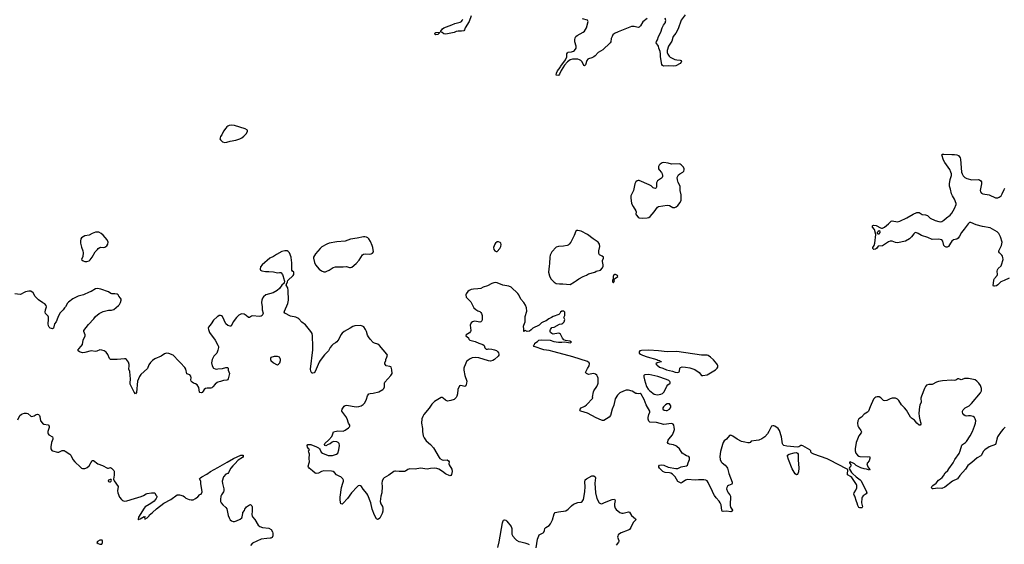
# Model space of a CAD drawing. Header units: inches. Extents: x 1835039 to 2027607, y 642849 to 774141.
# Tile 82 of 113: x 1936322 to 1954612, y 725097 to 734842. Entities that reach past the tile are written whole.
import ezdxf

# ---------------------------------------------------------------- set-up
doc = ezdxf.new("R2010")
doc.units = ezdxf.units.IN
doc.header["$MEASUREMENT"] = 0
for name, color, linetype in [('B9732', 7, 'Continuous'), ('B9733', 7, 'Continuous'), ('B9742', 7, 'Continuous'), ('B9743', 7, 'Continuous'), ('B9752', 7, 'Continuous'), ('B9753', 7, 'Continuous')]:
    doc.layers.add(name, color=color, linetype=linetype)

msp = doc.modelspace()

# ---------------------------------------------------------------- linework, layer by layer
at = {"layer": 'B9732', "color": 6, "elevation": 500}
for points in [[(1940000, 728106), (1939990, 728102), (1939950, 728074), (1939910, 728021), (1939890, 728004), (1939870, 727995), (1939802, 727998), (1939771, 727989), (1939750, 727972), (1939730, 727939), (1939710, 727917), (1939690, 727909), (1939670, 727915), (1939664, 727924), (1939647, 728010), (1939618, 728058), (1939590, 728079), (1939550, 728091), (1939523, 728110), (1939506, 728130), (1939500, 728150), (1939505, 728190), (1939501, 728221), (1939482, 728242), (1939426, 728266), (1939405, 728350), (1939390, 728378), (1939310, 728469), (1939257, 728517), (1939190, 728592), (1939170, 728608), (1939090, 728644), (1939050, 728647), (1939010, 728633), (1938948, 728592), (1938830, 728541), (1938788, 728512), (1938750, 728476), (1938721, 728430), (1938696, 728364), (1938570, 728252), (1938546, 728214), (1938509, 728130), (1938490, 727919), (1938470, 727893), (1938450, 727921), (1938375, 728070), (1938372, 728090), (1938378, 728170), (1938374, 728234), (1938366, 728306), (1938352, 728350), (1938358, 728410), (1938356, 728436), (1938342, 728482), (1938308, 728528), (1938290, 728539), (1938270, 728543), (1938133, 728527), (1938010, 728529), (1937990, 728550), (1937961, 728621), (1937927, 728667), (1937890, 728690), (1937850, 728705), (1937810, 728708), (1937755, 728685), (1937730, 728680), (1937650, 728693), (1937530, 728661), (1937490, 728655), (1937432, 728670), (1937407, 728690), (1937404, 728710), (1937418, 728730), (1937464, 728776), (1937487, 728810), (1937502, 728890), (1937540, 728970), (1937538, 728990), (1937511, 729050), (1937515, 729070), (1937601, 729179), (1937698, 729282), (1937729, 729330), (1937798, 729382), (1937870, 729420), (1937970, 729448), (1938030, 729449), (1938070, 729461), (1938160, 729530), (1938176, 729550), (1938197, 729590), (1938206, 729630), (1938205, 729650), (1938197, 729670), (1938165, 729705), (1938149, 729730), (1938130, 729745), (1938090, 729752), (1938032, 729752), (1938016, 729756), (1937970, 729785), (1937830, 729837), (1937770, 729848), (1937730, 729840), (1937650, 729791), (1937610, 729781), (1937510, 729729), (1937410, 729706), (1937310, 729654), (1937230, 729596), (1937210, 729575), (1937171, 729509), (1937152, 729488), (1937128, 729450), (1937070, 729389), (1937029, 729310), (1936997, 729230), (1936968, 729190), (1936947, 729113), (1936930, 729101), (1936910, 729104), (1936890, 729113), (1936869, 729130), (1936855, 729155), (1936848, 729190), (1936858, 729270), (1936855, 729315), (1936850, 729334), (1936804, 729384), (1936798, 729410), (1936802, 729450), (1936818, 729510), (1936814, 729534), (1936790, 729563), (1936750, 729582), (1936670, 729635), (1936610, 729701), (1936571, 729771), (1936530, 729796), (1936490, 729798), (1936430, 729788), (1936390, 729771), (1936350, 729742), (1936330, 729740), (1936229, 729749)], [(1940000, 729328), (1939990, 729322), (1939920, 729260), (1939877, 729190), (1939830, 729130), (1939826, 729110), (1939828, 729090), (1939850, 729030), (1939950, 728887), (1940000, 728798)], [(1940000, 728702), (1939981, 728650), (1939968, 728630), (1939930, 728590), (1939896, 728530), (1939885, 728470), (1939895, 728410), (1939922, 728370), (1939950, 728355), (1939970, 728351), (1940000, 728354)], [(1936285, 727410), (1936325, 727490), (1936350, 727510), (1936370, 727520), (1936410, 727532), (1936450, 727535), (1936470, 727526), (1936530, 727475), (1936550, 727470), (1936590, 727485), (1936630, 727509), (1936650, 727513), (1936670, 727507), (1936687, 727490), (1936693, 727473), (1936710, 727390), (1936743, 727350), (1936770, 727327), (1936850, 727316), (1936869, 727290), (1936867, 727267), (1936842, 727190), (1936843, 727163), (1936849, 727149), (1936865, 727130), (1936930, 727090), (1936939, 727070), (1936937, 727050), (1936912, 726990), (1936900, 726910), (1936902, 726870), (1936919, 726839), (1936930, 726830), (1937026, 726806), (1937050, 726810), (1937110, 726838), (1937150, 726837), (1937169, 726829), (1937254, 726770), (1937271, 726751), (1937312, 726670), (1937347, 726627), (1937450, 726528), (1937470, 726514), (1937490, 726506), (1937530, 726506), (1937550, 726510), (1937576, 726524), (1937610, 726557), (1937670, 726652), (1937690, 726656), (1937771, 726591), (1937863, 726563), (1937950, 726512), (1937971, 726509), (1938010, 726521), (1938030, 726513), (1938073, 726470), (1938076, 726456), (1938076, 726384), (1938064, 726304), (1938077, 726277), (1938149, 726170), (1938141, 726090), (1938143, 726050), (1938177, 725970), (1938210, 725930), (1938233, 725913), (1938270, 725901), (1938310, 725904), (1938452, 725950), (1938576, 725984), (1938619, 726001), (1938670, 726032), (1938690, 726039), (1938772, 726052), (1938831, 726050), (1938850, 726011), (1938872, 725992), (1938870, 725970), (1938859, 725950), (1938819, 725901), (1938776, 725864), (1938730, 725833), (1938651, 725790), (1938631, 725770), (1938530, 725598), (1938524, 725564), (1938530, 725554), (1938536, 725564), (1938558, 725570), (1938631, 725611), (1938652, 725610), (1938642, 725598), (1938645, 725565), (1938690, 725588), (1938730, 725628), (1938736, 725644), (1938755, 725665), (1938790, 725690), (1938862, 725758), (1939001, 725859), (1939130, 725929), (1939250, 726013), (1939290, 726018), (1939358, 725998), (1939381, 725981), (1939410, 725952), (1939470, 725931), (1939510, 725925), (1939545, 725925), (1939590, 725946), (1939630, 725976), (1939670, 726019), (1939690, 726031), (1939710, 726070), (1939687, 726227), (1939685, 726270), (1939665, 726310), (1939682, 726330), (1939707, 726350), (1939798, 726402), (1939869, 726451), (1940000, 726524)]]:
    msp.add_lwpolyline(points, dxfattribs=at)
for points in [[(1938000, 726300), (1937969, 726290), (1937966, 726270), (1937970, 726266), (1937990, 726256), (1938010, 726259), (1938023, 726270), (1938029, 726290), (1938018, 726298)], [(1937854, 725174), (1937808, 725172), (1937765, 725150), (1937756, 725130), (1937778, 725110), (1937810, 725099), (1937850, 725099), (1937862, 725130), (1937861, 725161)]]:
    msp.add_lwpolyline(points, close=True, dxfattribs=at)
at = {"layer": 'B9733', "color": 6, "elevation": 500}
msp.add_lwpolyline([(1937730, 730893), (1937670, 730873), (1937610, 730841), (1937532, 730828), (1937471, 730790), (1937456, 730770), (1937450, 730730), (1937454, 730690), (1937470, 730618), (1937495, 730550), (1937499, 730510), (1937495, 730445), (1937472, 730390), (1937502, 730362), (1937530, 730351), (1937570, 730351), (1937610, 730361), (1937630, 730378), (1937670, 730431), (1937723, 730530), (1937769, 730570), (1937782, 730590), (1937809, 730610), (1937825, 730615), (1937870, 730609), (1937904, 730616), (1937940, 730640), (1937959, 730670), (1937963, 730710), (1937944, 730750), (1937870, 730839), (1937834, 730870), (1937790, 730892)], close=True, dxfattribs=at)
at = {"layer": 'B9742', "color": 6, "elevation": 500}
for points in [[(1941236, 730000), (1941238, 729990), (1941232, 729950), (1941190, 729909), (1941151, 729850), (1941105, 729810), (1941030, 729769), (1940895, 729730), (1940850, 729694), (1940834, 729670), (1940820, 729630), (1940815, 729590), (1940827, 729510), (1940824, 729450), (1940844, 729390), (1940841, 729370), (1940829, 729350), (1940805, 729335), (1940770, 729328), (1940650, 729338), (1940630, 729332), (1940590, 729308), (1940570, 729312), (1940530, 729349), (1940490, 729369), (1940450, 729375), (1940428, 729372), (1940390, 729352), (1940350, 729311), (1940289, 729231), (1940259, 729161), (1940250, 729150), (1940230, 729147), (1940190, 729162), (1940154, 729194), (1940090, 729330), (1940070, 729342), (1940050, 729347), (1940030, 729344), (1940000, 729328)], [(1950000, 727027), (1949910, 727015), (1949889, 726990), (1949870, 726979), (1949850, 726979), (1949790, 726996), (1949730, 727005), (1949649, 727049), (1949570, 727107), (1949530, 727123), (1949520, 727120), (1949510, 727116), (1949450, 727050), (1949410, 727016), (1949390, 726990), (1949376, 726950), (1949341, 726819), (1949328, 726730), (1949334, 726674), (1949350, 726630), (1949369, 726610), (1949426, 726566), (1949458, 726530), (1949470, 726510), (1949495, 726410), (1949555, 726250), (1949555, 726230), (1949548, 726212), (1949490, 726187), (1949470, 726174), (1949457, 726150), (1949454, 726130), (1949470, 726076), (1949485, 726050), (1949516, 726016), (1949528, 725988), (1949528, 725950), (1949517, 725870), (1949519, 725819), (1949527, 725787), (1949561, 725730), (1949556, 725710), (1949530, 725700), (1949450, 725713), (1949390, 725703), (1949372, 725712), (1949364, 725724), (1949350, 725830), (1949337, 725870), (1949318, 725898), (1949260, 725960), (1949230, 726001), (1949205, 726045), (1949180, 726110), (1949146, 726166), (1949110, 726244), (1949090, 726274), (1949070, 726290), (1949030, 726297), (1948930, 726295), (1948870, 726287), (1948730, 726301), (1948689, 726291), (1948630, 726242), (1948610, 726232), (1948582, 726242), (1948550, 726264), (1948501, 726350), (1948450, 726399), (1948417, 726417), (1948390, 726424), (1948310, 726432), (1948281, 726441), (1948266, 726450), (1948206, 726510), (1948192, 726530), (1948192, 726550), (1948210, 726568), (1948250, 726574), (1948290, 726564), (1948369, 726529), (1948510, 726502), (1948550, 726504), (1948610, 726535), (1948706, 726554), (1948730, 726568), (1948741, 726610), (1948766, 726670), (1948767, 726707), (1948750, 726727), (1948710, 726740), (1948630, 726787), (1948580, 726870), (1948532, 726912), (1948508, 726928), (1948470, 726943), (1948390, 726958), (1948366, 726970), (1948355, 726990), (1948368, 727030), (1948380, 727050), (1948447, 727130), (1948476, 727190), (1948484, 727230), (1948481, 727270), (1948472, 727310), (1948459, 727330), (1948450, 727336), (1948430, 727338), (1948290, 727324), (1948150, 727359), (1948030, 727367), (1948010, 727384), (1947999, 727419), (1947998, 727450), (1948010, 727510), (1948025, 727550), (1948025, 727570), (1947960, 727690), (1947925, 727785), (1947867, 727887), (1947850, 727895), (1947809, 727891), (1947785, 727895), (1947770, 727899), (1947700, 727940), (1947630, 727958), (1947590, 727957), (1947536, 727944), (1947470, 727911), (1947428, 727870), (1947382, 727798), (1947356, 727684), (1947325, 727610), (1947295, 727490), (1947270, 727461), (1947170, 727398), (1947150, 727398), (1947130, 727405), (1947030, 727447), (1946870, 727531), (1946748, 727568), (1946736, 727576), (1946726, 727590), (1946733, 727610), (1946753, 727630), (1946818, 727662), (1946853, 727687), (1946967, 727810), (1946965, 727830), (1946979, 727930), (1946986, 727950), (1947043, 728030), (1947062, 728070), (1947067, 728090), (1947065, 728185), (1947056, 728216), (1947041, 728241), (1947018, 728258), (1946990, 728270), (1946950, 728266), (1946890, 728248), (1946849, 728270), (1946835, 728290), (1946870, 728365), (1946898, 728410), (1946905, 728450), (1946900, 728470), (1946871, 728490), (1946599, 728579), (1946251, 728670), (1946159, 728699), (1946061, 728710), (1945879, 728770), (1945869, 728790), (1945882, 728810), (1945889, 728831), (1945939, 728861), (1945964, 728890), (1946010, 728898), (1946174, 728886), (1946246, 728866), (1946330, 728852), (1946391, 728849), (1946450, 728855), (1946550, 728840), (1946571, 728849), (1946542, 728870), (1946461, 728881), (1946430, 728898), (1946407, 728927), (1946370, 729000), (1946350, 729014), (1946330, 729016), (1946230, 729001), (1946205, 729010), (1946185, 729030), (1946175, 729050), (1946176, 729070), (1946184, 729090), (1946210, 729124), (1946250, 729132), (1946350, 729187), (1946390, 729191), (1946410, 729202), (1946435, 729230), (1946449, 729270), (1946428, 729310), (1946446, 729350), (1946446, 729410), (1946430, 729426), (1946390, 729426), (1946370, 729406), (1946357, 729383), (1946335, 729365), (1946230, 729329), (1946201, 729310), (1946152, 729288), (1946101, 729250), (1946050, 729232), (1946016, 729210), (1945970, 729169), (1945851, 729110), (1945820, 729080), (1945790, 729059), (1945750, 729049), (1945710, 729066), (1945698, 729062), (1945690, 729048), (1945686, 729050), (1945689, 729091), (1945683, 729150), (1945686, 729170), (1945711, 729229), (1945714, 729326), (1945741, 729430), (1945735, 729490), (1945718, 729538), (1945686, 729586), (1945634, 729650), (1945596, 729730), (1945577, 729757), (1945450, 729872), (1945410, 729891), (1945295, 729910), (1945190, 729953), (1945158, 729958), (1945130, 729955), (1945090, 729940), (1945010, 729895), (1944930, 729872), (1944887, 729850), (1944830, 729840), (1944750, 729839), (1944710, 729830), (1944672, 729810), (1944646, 729790), (1944613, 729750), (1944608, 729730), (1944618, 729690), (1944632, 729670), (1944703, 729603), (1944761, 729490), (1944796, 729456), (1944830, 729436), (1944870, 729420), (1944890, 729404), (1944902, 729382), (1944910, 729350), (1944914, 729270), (1944909, 729250), (1944890, 729228), (1944870, 729225), (1944810, 729238), (1944770, 729242), (1944733, 729230), (1944710, 729210), (1944693, 729170), (1944700, 729070), (1944695, 729050), (1944675, 729025), (1944616, 728990), (1944611, 728970), (1944656, 728930), (1944663, 728910), (1944681, 728890), (1944784, 728864), (1944850, 728833), (1944923, 728810), (1944947, 728790), (1944964, 728744), (1944990, 728724), (1945010, 728722), (1945030, 728726), (1945090, 728720), (1945145, 728710), (1945177, 728697), (1945199, 728679), (1945215, 728655), (1945223, 728630), (1945222, 728610), (1945208, 728590), (1945143, 728530), (1945110, 728508), (1945070, 728497), (1945030, 728502), (1944850, 728558), (1944790, 728565), (1944730, 728558), (1944690, 728543), (1944650, 728519), (1944622, 728490), (1944599, 728430), (1944578, 728390), (1944574, 728370), (1944574, 728330), (1944588, 728230), (1944625, 728130), (1944624, 728090), (1944610, 728041), (1944590, 728027), (1944514, 728046), (1944490, 728038), (1944462, 727970), (1944455, 727890), (1944445, 727850), (1944430, 727822), (1944390, 727788), (1944330, 727766), (1944270, 727758), (1944233, 727773), (1944190, 727809), (1944170, 727821), (1944150, 727824), (1944030, 727751), (1943979, 727701), (1943930, 727624), (1943831, 727509), (1943809, 727470), (1943794, 727430), (1943786, 727350), (1943804, 727250), (1943802, 727190), (1943818, 727110), (1943833, 727073), (1943870, 727020), (1943950, 726950), (1944010, 726890), (1944112, 726712), (1944128, 726690), (1944170, 726664), (1944190, 726661), (1944263, 726663), (1944290, 726650), (1944298, 726630), (1944292, 726590), (1944297, 726570), (1944351, 726490), (1944354, 726450), (1944344, 726396), (1944330, 726373), (1944310, 726370), (1944230, 726404), (1944178, 726450), (1944110, 726490), (1944070, 726504), (1944032, 726508), (1943950, 726503), (1943890, 726491), (1943770, 726509), (1943670, 726495), (1943570, 726500), (1943534, 726486), (1943490, 726456), (1943470, 726452), (1943370, 726446), (1943302, 726458), (1943290, 726457), (1943270, 726447), (1943181, 726379), (1943090, 726330), (1943075, 726310), (1943058, 726270), (1943050, 726230), (1943054, 726170), (1943049, 726051), (1943030, 725990), (1943019, 725890), (1943030, 725850), (1943060, 725800), (1943065, 725770), (1943066, 725710), (1943056, 725670), (1943010, 725584), (1942990, 725561), (1942970, 725555), (1942948, 725568), (1942910, 725637), (1942870, 725750), (1942847, 725870), (1942790, 726008), (1942770, 726040), (1942701, 726121), (1942670, 726168), (1942650, 726183), (1942630, 726188), (1942610, 726181), (1942590, 726164), (1942486, 726050), (1942410, 725950), (1942330, 725858), (1942310, 725842), (1942290, 725849), (1942275, 725915), (1942274, 725970), (1942297, 726150), (1942326, 726230), (1942336, 726270), (1942334, 726290), (1942323, 726310), (1942290, 726347), (1942270, 726359), (1942232, 726372), (1942207, 726387), (1942172, 726430), (1942146, 726446), (1942114, 726454), (1941970, 726461), (1941929, 726451), (1941870, 726421), (1941830, 726410), (1941810, 726418), (1941763, 726463), (1941702, 726510), (1941684, 726530), (1941680, 726550), (1941702, 726610), (1941705, 726630), (1941699, 726690), (1941707, 726770), (1941690, 726809), (1941687, 726830), (1941690, 726842), (1941706, 726850), (1941702, 726862), (1941690, 726866), (1941670, 726904), (1941662, 726930), (1941672, 726948), (1941710, 726953), (1941731, 726950), (1941838, 726910), (1941870, 726890), (1941890, 726870), (1941905, 726850), (1941922, 726810), (1941944, 726790), (1942050, 726749), (1942130, 726747), (1942206, 726774), (1942229, 726790), (1942250, 726850), (1942261, 726930), (1942255, 726970), (1942237, 726990), (1942210, 727000), (1942150, 727005), (1942124, 726996), (1942090, 726966), (1942050, 726950), (1942010, 726925), (1941989, 726929), (1941984, 726950), (1941990, 726972), (1942062, 727038), (1942119, 727101), (1942135, 727130), (1942142, 727170), (1942152, 727188), (1942230, 727206), (1942330, 727198), (1942370, 727216), (1942430, 727258), (1942450, 727279), (1942455, 727290), (1942454, 727310), (1942427, 727350), (1942407, 727430), (1942383, 727470), (1942323, 727543), (1942308, 727570), (1942305, 727590), (1942313, 727610), (1942350, 727664), (1942370, 727677), (1942390, 727682), (1942570, 727651), (1942624, 727656), (1942667, 727670), (1942705, 727695), (1942734, 727726), (1942767, 727793), (1942784, 727856), (1942810, 727889), (1942830, 727898), (1942890, 727904), (1942991, 727929), (1943070, 727970), (1943088, 727990), (1943097, 728023), (1943100, 728090), (1943107, 728110), (1943217, 728230), (1943239, 728270), (1943236, 728336), (1943225, 728385), (1943215, 728395), (1943200, 728400), (1943130, 728409), (1943105, 728450), (1943105, 728470), (1943123, 728510), (1943123, 728530), (1943145, 728575), (1943152, 728610), (1943143, 728630), (1943005, 728790), (1942974, 728814), (1942910, 728835), (1942890, 728848), (1942830, 728910), (1942800, 728950), (1942782, 728982), (1942764, 729050), (1942748, 729088), (1942714, 729134), (1942690, 729151), (1942650, 729163), (1942550, 729157), (1942510, 729142), (1942462, 729110), (1942350, 729051), (1942310, 729018), (1942288, 728990), (1942248, 728910), (1942210, 728857), (1942190, 728839), (1942146, 728814), (1942119, 728790), (1942090, 728750), (1942059, 728690), (1941983, 728617), (1941902, 728510), (1941883, 728477), (1941810, 728305), (1941790, 728285), (1941770, 728274), (1941750, 728278), (1941730, 728314), (1941723, 728350), (1941770, 728710), (1941768, 728830), (1941760, 728910), (1941762, 728970), (1941752, 729012), (1941728, 729050), (1941630, 729174), (1941566, 729226), (1941510, 729282), (1941490, 729296), (1941450, 729314), (1941350, 729333), (1941247, 729390), (1941236, 729410), (1941240, 729430), (1941304, 729570), (1941315, 729630), (1941312, 729812), (1941300, 729860), (1941274, 729910), (1941275, 729930), (1941294, 729970), (1941300, 730000), (1941300, 730000)], [(1946219, 730000), (1946249, 729969), (1946290, 729944), (1946350, 729935), (1946410, 729937), (1946550, 729925), (1946630, 729972), (1946668, 730000)], [(1947335, 730000), (1947331, 729990), (1947331, 729970), (1947350, 729951), (1947369, 729990), (1947368, 730000)], [(1940000, 728798), (1940016, 728770), (1940017, 728750), (1940000, 728702)], [(1940000, 728354), (1940090, 728364), (1940150, 728382), (1940182, 728382), (1940195, 728370), (1940197, 728330), (1940221, 728270), (1940196, 728170), (1940182, 728150), (1940170, 728144), (1940110, 728138), (1940050, 728124), (1940000, 728106)], [(1940000, 726524), (1940178, 726622), (1940294, 726690), (1940430, 726751), (1940455, 726755), (1940473, 726750), (1940472, 726730), (1940459, 726710), (1940382, 726658), (1940321, 726590), (1940283, 726557), (1940246, 726514), (1940203, 726430), (1940186, 726414), (1940150, 726398), (1940110, 726350), (1940084, 726270), (1940089, 726229), (1940113, 726130), (1940113, 726090), (1940107, 726070), (1940070, 726015), (1940061, 725990), (1940051, 725930), (1940055, 725890), (1940064, 725870), (1940094, 725830), (1940150, 725781), (1940170, 725753), (1940195, 725630), (1940210, 725587), (1940230, 725551), (1940257, 725530), (1940290, 725522), (1940310, 725521), (1940350, 725532), (1940416, 725564), (1940449, 725591), (1940457, 725610), (1940465, 725670), (1940470, 725685), (1940497, 725723), (1940507, 725750), (1940537, 725790), (1940570, 725819), (1940590, 725830), (1940610, 725833), (1940618, 725830), (1940634, 725814), (1940640, 725790), (1940642, 725710), (1940635, 725650), (1940638, 725618), (1940645, 725605), (1940690, 725556), (1940754, 725454), (1940785, 725430), (1940830, 725409), (1940950, 725394), (1940991, 725370), (1941016, 725330), (1941025, 725305), (1941025, 725255), (1941014, 725226), (1940990, 725211), (1940972, 725208), (1940910, 725206), (1940810, 725192), (1940645, 725115), (1940610, 725076)], [(1945918, 725030), (1945942, 725190), (1945964, 725256), (1945974, 725270), (1946043, 725310), (1946056, 725324), (1946070, 725350), (1946080, 725390), (1946093, 725410), (1946155, 725445), (1946185, 725475), (1946220, 725550), (1946250, 725663), (1946270, 725686), (1946330, 725701), (1946470, 725721), (1946510, 725748), (1946570, 725810), (1946610, 725841), (1946690, 725872), (1946750, 725881), (1946770, 725893), (1946796, 725930), (1946817, 726070), (1946828, 726170), (1946820, 726250), (1946828, 726292), (1946850, 726315), (1946950, 726366), (1946990, 726370), (1947013, 726353), (1947021, 726330), (1947005, 726230), (1947017, 726050), (1947040, 725950), (1947089, 725869), (1947113, 725853), (1947130, 725850), (1947150, 725854), (1947186, 725874), (1947330, 725930), (1947373, 725933), (1947382, 725910), (1947369, 725850), (1947369, 725810), (1947381, 725770), (1947402, 725742), (1947470, 725687), (1947510, 725675), (1947530, 725676), (1947630, 725700), (1947650, 725695), (1947690, 725631), (1947764, 725570), (1947768, 725550), (1947718, 725502), (1947674, 725406), (1947650, 725374), (1947622, 725358), (1947498, 725310), (1947462, 725290), (1947441, 725270), (1947432, 725250), (1947429, 725230), (1947449, 725170), (1947451, 725150), (1947445, 725135), (1947402, 725078)], [(1945202, 725038), (1945230, 725143), (1945290, 725495), (1945300, 725530), (1945310, 725545), (1945330, 725552), (1945350, 725542), (1945370, 725524), (1945452, 725430), (1945461, 725390), (1945462, 725310), (1945466, 725286), (1945482, 725250), (1945529, 725189), (1945550, 725172), (1945591, 725151), (1945630, 725140), (1945707, 725127), (1945764, 725104), (1945787, 725090)]]:
    msp.add_lwpolyline(points, dxfattribs=at)
at = {"layer": 'B9742', "color": 6}
for points, elevation in [([(1948010, 728703), (1947870, 728698), (1947843, 728690), (1947829, 728670), (1947832, 728650), (1947853, 728630), (1947890, 728609), (1947978, 728578), (1948158, 728530), (1948178, 728518), (1948211, 728510), (1948217, 728497), (1948242, 728490), (1948235, 728485), (1948210, 728483), (1948162, 728470), (1948136, 728450), (1948155, 728430), (1948210, 728390), (1948270, 728370), (1948336, 728336), (1948450, 728311), (1948496, 728296), (1948549, 728291), (1948570, 728300), (1948579, 728310), (1948584, 728370), (1948597, 728383), (1948627, 728393), (1948690, 728390), (1948773, 728373), (1948862, 728342), (1948945, 728290), (1948990, 728234), (1949011, 728231), (1949090, 728243), (1949250, 728339), (1949281, 728370), (1949291, 728390), (1949293, 728410), (1949287, 728430), (1949274, 728450), (1949210, 728521), (1949155, 728570), (1949110, 728604), (1949092, 728612), (1948988, 728608), (1948530, 728677), (1948350, 728670), (1948190, 728690)], 500), ([(1941090, 728586), (1941050, 728586), (1940990, 728569), (1940978, 728550), (1940978, 728530), (1940990, 728508), (1941035, 728470), (1941090, 728436), (1941110, 728433), (1941130, 728441), (1941152, 728470), (1941165, 728510), (1941167, 728530), (1941161, 728550), (1941145, 728570), (1941110, 728585)], 600), ([(1948010, 728249), (1947935, 728245), (1947922, 728238), (1947916, 728230), (1947917, 728210), (1947929, 728150), (1947967, 728027), (1947997, 727977), (1948027, 727947), (1948110, 727888), (1948170, 727875), (1948230, 727885), (1948261, 727899), (1948292, 727928), (1948345, 728035), (1948364, 728056), (1948408, 728090), (1948408, 728110), (1948401, 728121), (1948378, 728138), (1948338, 728158), (1948176, 728216)], 500), ([(1948370, 727709), (1948350, 727709), (1948316, 727690), (1948279, 727650), (1948271, 727630), (1948271, 727610), (1948291, 727590), (1948330, 727580), (1948350, 727585), (1948392, 727610), (1948412, 727630), (1948418, 727650), (1948415, 727670), (1948403, 727690), (1948390, 727703)], 500)]:
    msp.add_lwpolyline(points, close=True, dxfattribs=dict(at, elevation=elevation))
at = {"layer": 'B9743', "color": 6}
for points, elevation in [([(1944710, 734914), (1944670, 734811), (1944597, 734690), (1944586, 734654), (1944570, 734636), (1944530, 734630), (1944469, 734629), (1944430, 734620), (1944390, 734601), (1944235, 734575), (1944202, 734582), (1944170, 734602), (1944146, 734610), (1944148, 734630), (1944175, 734670), (1944202, 734690), (1944352, 734748), (1944406, 734774), (1944505, 734795), (1944529, 734811), (1944544, 734830), (1944552, 734850)], 400), ([(1948682, 734930), (1948607, 734833), (1948554, 734670), (1948508, 734592), (1948462, 734530), (1948453, 734510), (1948437, 734443), (1948374, 734350), (1948350, 734270), (1948352, 734230), (1948363, 734203), (1948386, 734166), (1948407, 734147), (1948490, 734103), (1948530, 734095), (1948594, 734090), (1948610, 734082), (1948614, 734074), (1948611, 734050), (1948591, 734030), (1948510, 733983), (1948470, 733978), (1948370, 733987), (1948281, 733981), (1948260, 733990), (1948251, 734011), (1948227, 734150), (1948226, 734210), (1948219, 734250), (1948196, 734310), (1948187, 734350), (1948147, 734413), (1948150, 734439), (1948168, 734470), (1948187, 734530), (1948230, 734610), (1948257, 734690), (1948281, 734739), (1948316, 734790), (1948321, 734810), (1948322, 734830), (1948314, 734870)], 400), ([(1947975, 734865), (1947899, 734801), (1947851, 734729), (1947830, 734706), (1947810, 734699), (1947737, 734717), (1947690, 734715), (1947442, 734618), (1947370, 734584), (1947342, 734558), (1947328, 734532), (1947312, 734490), (1947304, 734430), (1947289, 734410), (1947155, 734285), (1947065, 734230), (1947014, 734170), (1946990, 734151), (1946950, 734132), (1946890, 734116), (1946874, 734106), (1946858, 734082), (1946830, 734004), (1946813, 733987), (1946804, 733990), (1946799, 733999), (1946767, 734067), (1946746, 734086), (1946719, 734099), (1946690, 734107), (1946650, 734109), (1946590, 734106), (1946545, 734095), (1946499, 734061), (1946441, 733999), (1946381, 733899), (1946350, 733828), (1946330, 733808), (1946289, 733809), (1946293, 733850), (1946310, 733890), (1946364, 733956), (1946370, 733970), (1946414, 734026), (1946461, 734099), (1946483, 734150), (1946488, 734210), (1946495, 734225), (1946510, 734237), (1946570, 734244), (1946610, 734256), (1946631, 734269), (1946658, 734310), (1946659, 734350), (1946635, 734430), (1946632, 734468), (1946638, 734502), (1946650, 734530), (1946675, 734550), (1946790, 734608), (1946813, 734627), (1946854, 734690), (1946879, 734810), (1946870, 734833), (1946776, 734856)], 400), ([(1946668, 730000), (1946710, 730030), (1946790, 730072), (1946850, 730096), (1946890, 730118), (1947005, 730155), (1947030, 730171), (1947109, 730191), (1947148, 730232), (1947159, 730261), (1947159, 730290), (1947148, 730350), (1947150, 730370), (1947167, 730410), (1947166, 730430), (1947144, 730450), (1947091, 730471), (1947079, 730499), (1947080, 730550), (1947096, 730630), (1947092, 730670), (1947083, 730690), (1947065, 730710), (1946977, 730770), (1946872, 730852), (1946754, 730914), (1946691, 730929), (1946670, 730929), (1946650, 730915), (1946621, 730830), (1946558, 730710), (1946529, 730671), (1946510, 730656), (1946490, 730650), (1946424, 730636), (1946330, 730630), (1946290, 730614), (1946207, 730530), (1946179, 730470), (1946170, 730430), (1946166, 730310), (1946156, 730264), (1946142, 730150), (1946162, 730082), (1946191, 730030), (1946219, 730000)], 500), ([(1941300, 730000), (1941401, 730090), (1941413, 730110), (1941417, 730130), (1941414, 730150), (1941388, 730170), (1941378, 730190), (1941378, 730330), (1941370, 730370), (1941365, 730430), (1941331, 730511), (1941310, 730535), (1941290, 730548), (1941250, 730547), (1941190, 730533), (1941090, 730482), (1941036, 730444), (1940969, 730410), (1940826, 730290), (1940798, 730250), (1940786, 730206), (1940795, 730190), (1940817, 730177), (1940890, 730163), (1940950, 730164), (1941037, 730157), (1941110, 730140), (1941150, 730147), (1941170, 730143), (1941201, 730110), (1941211, 730090), (1941231, 730030), (1941236, 730000)], 500), ([(1947368, 730000), (1947368, 730012), (1947374, 730030), (1947435, 730070), (1947429, 730090), (1947390, 730109), (1947370, 730109), (1947360, 730100), (1947348, 730072), (1947346, 730030), (1947335, 730000)], 500)]:
    msp.add_lwpolyline(points, dxfattribs=dict(at, elevation=elevation))
for points, elevation in [([(1944050, 734563), (1944041, 734570), (1944034, 734590), (1944050, 734606), (1944111, 734611), (1944114, 734590), (1944090, 734564)], 400), ([(1940250, 732883), (1940210, 732875), (1940190, 732865), (1940169, 732851), (1940152, 732830), (1940110, 732770), (1940078, 732702), (1940052, 732670), (1940043, 732650), (1940042, 732630), (1940052, 732612), (1940090, 732576), (1940130, 732561), (1940170, 732566), (1940230, 732587), (1940337, 732603), (1940410, 732629), (1940450, 732650), (1940484, 732676), (1940534, 732730), (1940554, 732770), (1940552, 732790), (1940513, 732813), (1940310, 732876)], 500), ([(1948290, 732190), (1948258, 732182), (1948219, 732161), (1948201, 732139), (1948190, 732113), (1948190, 732070), (1948201, 732050), (1948242, 732002), (1948258, 731978), (1948265, 731950), (1948264, 731930), (1948256, 731910), (1948244, 731896), (1948170, 731850), (1948153, 731810), (1948152, 731730), (1948143, 731717), (1948130, 731708), (1948110, 731710), (1948090, 731720), (1948050, 731753), (1948015, 731775), (1947830, 731853), (1947810, 731856), (1947790, 731851), (1947768, 731832), (1947750, 731790), (1947721, 731670), (1947677, 731570), (1947673, 731530), (1947686, 731430), (1947715, 731370), (1947766, 731290), (1947771, 731270), (1947770, 731230), (1947775, 731215), (1947810, 731176), (1947830, 731163), (1947886, 731154), (1947981, 731159), (1948010, 731166), (1948035, 731185), (1948110, 731274), (1948170, 731360), (1948190, 731374), (1948350, 731399), (1948390, 731390), (1948456, 731356), (1948470, 731352), (1948490, 731354), (1948515, 731365), (1948550, 731389), (1948593, 731447), (1948611, 731490), (1948611, 731590), (1948592, 731670), (1948593, 731730), (1948588, 731750), (1948556, 731816), (1948541, 731870), (1948537, 731910), (1948546, 731934), (1948562, 731958), (1948584, 731976), (1948640, 732010), (1948659, 732030), (1948667, 732050), (1948665, 732070), (1948650, 732103), (1948610, 732148), (1948590, 732159), (1948570, 732163), (1948430, 732159), (1948370, 732176)], 500), ([(1942731, 730811), (1942710, 730809), (1942590, 730781), (1942470, 730766), (1942370, 730728), (1942210, 730718), (1942070, 730693), (1942025, 730675), (1941937, 730623), (1941906, 730594), (1941816, 730490), (1941778, 730430), (1941778, 730410), (1941798, 730330), (1941814, 730290), (1941885, 730205), (1941930, 730174), (1941970, 730156), (1942002, 730158), (1942030, 730169), (1942070, 730189), (1942142, 730238), (1942190, 730253), (1942330, 730252), (1942390, 730259), (1942450, 730241), (1942470, 730239), (1942490, 730246), (1942570, 730310), (1942626, 730374), (1942689, 730471), (1942710, 730488), (1942750, 730494), (1942811, 730489), (1942850, 730494), (1942876, 730504), (1942892, 730530), (1942883, 730610), (1942871, 730650), (1942841, 730721), (1942810, 730772), (1942790, 730792), (1942765, 730805)], 500), ([(1945215, 730715), (1945190, 730713), (1945159, 730690), (1945146, 730670), (1945124, 730610), (1945130, 730570), (1945150, 730546), (1945170, 730535), (1945190, 730535), (1945238, 730590), (1945259, 730630), (1945267, 730667), (1945262, 730690), (1945250, 730704)], 500)]:
    msp.add_lwpolyline(points, close=True, dxfattribs=dict(at, elevation=elevation))
at = {"layer": 'B9752', "color": 6}
for points, elevation in [([(1954608, 730000), (1954546, 729974), (1954490, 729914), (1954470, 729900), (1954430, 729890), (1954413, 729893), (1954407, 729907), (1954418, 730000)], 400), ([(1954630, 727275), (1954590, 727237), (1954551, 727190), (1954485, 727090), (1954471, 727050), (1954457, 726970), (1954446, 726950), (1954334, 726906), (1954250, 726854), (1954220, 726820), (1954187, 726753), (1954178, 726742), (1954110, 726704), (1954010, 726614), (1953937, 726563), (1953890, 726491), (1953785, 726375), (1953745, 726315), (1953650, 726270), (1953510, 726161), (1953450, 726136), (1953380, 726140), (1953290, 726125), (1953270, 726130), (1953261, 726150), (1953268, 726170), (1953285, 726190), (1953345, 726235), (1953391, 726289), (1953430, 726313), (1953460, 726340), (1953484, 726370), (1953516, 726424), (1953565, 726470), (1953584, 726496), (1953662, 726610), (1953694, 726670), (1953775, 726785), (1953794, 726830), (1953824, 726936), (1953836, 726950), (1953890, 726986), (1953910, 727007), (1953979, 727110), (1954022, 727190), (1954061, 727290), (1954077, 727350), (1954081, 727390), (1954071, 727430), (1954059, 727450), (1954031, 727471), (1953986, 727486), (1953950, 727486), (1953910, 727477), (1953883, 727483), (1953860, 727500), (1953844, 727524), (1953837, 727550), (1953837, 727570), (1953846, 727594), (1953864, 727616), (1953887, 727633), (1953959, 727670), (1954005, 727710), (1954173, 727910), (1954191, 727950), (1954190, 727990), (1954170, 728044), (1954139, 728090), (1954102, 728130), (1954069, 728149), (1953950, 728175), (1953890, 728179), (1953870, 728178), (1953830, 728155), (1953810, 728153), (1953770, 728170), (1953750, 728168), (1953710, 728144), (1953690, 728140), (1953630, 728146), (1953465, 728135), (1953390, 728120), (1953350, 728108), (1953270, 728066), (1953210, 728065), (1953170, 728052), (1953150, 728030), (1953127, 727990), (1953072, 727850), (1953064, 727810), (1953066, 727734), (1953041, 727679), (1953034, 727650), (1953026, 727530), (1953031, 727471), (1953041, 727410), (1953064, 727350), (1953063, 727330), (1953050, 727308), (1953030, 727312), (1952990, 727349), (1952943, 727403), (1952890, 727438), (1952870, 727459), (1952794, 727590), (1952761, 727630), (1952705, 727685), (1952654, 727770), (1952630, 727794), (1952590, 727812), (1952530, 727810), (1952490, 727799), (1952430, 727771), (1952390, 727763), (1952370, 727771), (1952318, 727818), (1952290, 727834), (1952250, 727839), (1952227, 727833), (1952205, 727815), (1952185, 727790), (1952120, 727650), (1952088, 727570), (1952070, 727550), (1952006, 727514), (1951960, 727460), (1951910, 727427), (1951890, 727392), (1951883, 727350), (1951890, 727299), (1951905, 727270), (1951949, 727210), (1951957, 727183), (1951956, 727170), (1951913, 727110), (1951863, 726990), (1951843, 726870), (1951843, 726830), (1951853, 726790), (1951886, 726750), (1951910, 726735), (1951930, 726728), (1952070, 726724), (1952107, 726727), (1952117, 726717), (1952116, 726690), (1952101, 726650), (1952068, 726610), (1952059, 726590), (1952062, 726570), (1952077, 726537), (1952115, 726485), (1952110, 726474), (1952054, 726494), (1952010, 726500), (1951950, 726519), (1951861, 726561), (1951827, 726590), (1951790, 726611), (1951760, 726620), (1951750, 726628), (1951738, 726622), (1951738, 726610), (1951761, 726570), (1951762, 726558), (1951762, 726550), (1951742, 726530), (1951731, 726510), (1951738, 726490), (1951775, 726430), (1951793, 726410), (1951859, 726350), (1951937, 726297), (1951956, 726276), (1952054, 726070), (1952058, 726050), (1952047, 726033), (1951990, 725995), (1951973, 725970), (1951968, 725952), (1951962, 725870), (1951976, 725790), (1951970, 725778), (1951964, 725776), (1951930, 725774), (1951910, 725781), (1951901, 725790), (1951890, 725818), (1951882, 725862), (1951867, 725890), (1951836, 725990), (1951824, 726010), (1951818, 726030), (1951824, 726050), (1951856, 726104), (1951870, 726148), (1951871, 726190), (1951864, 726210), (1951777, 726337), (1951755, 726355), (1951710, 726378), (1951699, 726390), (1951697, 726410), (1951708, 726468), (1951705, 726485), (1951695, 726495), (1951630, 726525), (1951577, 726557), (1951322, 726682), (1951077, 726770), (1951038, 726790), (1951021, 726810), (1951018, 726830), (1951001, 726850), (1950870, 726926), (1950850, 726931), (1950830, 726929), (1950794, 726906), (1950770, 726901), (1950570, 726921), (1950514, 726934), (1950496, 726950), (1950490, 726965), (1950475, 727095), (1950438, 727210), (1950413, 727250), (1950352, 727290), (1950330, 727298), (1950310, 727298), (1950290, 727289), (1950274, 727266), (1950241, 727190), (1950212, 727148), (1950164, 727096), (1950110, 727057), (1950050, 727034), (1950000, 727027)], 500)]:
    msp.add_lwpolyline(points, dxfattribs=dict(at, elevation=elevation))
at = {"layer": 'B9752', "color": 6, "elevation": 500}
msp.add_lwpolyline([(1950750, 726390), (1950730, 726404), (1950670, 726499), (1950604, 726670), (1950585, 726735), (1950586, 726750), (1950615, 726770), (1950710, 726796), (1950750, 726800), (1950770, 726790), (1950781, 726770), (1950783, 726663), (1950798, 726510), (1950790, 726441), (1950770, 726396)], close=True, dxfattribs=at)
at = {"layer": 'B9753', "color": 6, "elevation": 400}
for points in [[(1954418, 730000), (1954419, 730010), (1954430, 730035), (1954478, 730090), (1954485, 730110), (1954480, 730170), (1954484, 730196), (1954501, 730219), (1954552, 730270), (1954563, 730290), (1954591, 730390), (1954587, 730427), (1954579, 730450), (1954566, 730470), (1954523, 730510), (1954510, 730530), (1954512, 730550), (1954561, 730650), (1954570, 730710), (1954543, 730810), (1954513, 730870), (1954480, 730900), (1954350, 730973), (1954210, 731000), (1954090, 731034), (1953990, 731073), (1953968, 731072), (1953939, 731050), (1953869, 730951), (1953815, 730890), (1953778, 730822), (1953754, 730786), (1953730, 730765), (1953670, 730751), (1953636, 730730), (1953610, 730693), (1953576, 730630), (1953550, 730615), (1953530, 730617), (1953510, 730627), (1953491, 730650), (1953472, 730730), (1953450, 730752), (1953390, 730765), (1953270, 730758), (1953190, 730795), (1953076, 730830), (1953010, 730872), (1952970, 730888), (1952950, 730882), (1952933, 730867), (1952890, 730810), (1952850, 730770), (1952776, 730730), (1952630, 730695), (1952590, 730701), (1952530, 730727), (1952490, 730727), (1952463, 730717), (1952370, 730651), (1952350, 730642), (1952270, 730634), (1952238, 730590), (1952222, 730578), (1952190, 730574), (1952170, 730589), (1952170, 730610), (1952194, 730646), (1952207, 730690), (1952228, 730850), (1952202, 730942), (1952166, 730990), (1952162, 731010), (1952170, 731018), (1952190, 731025), (1952230, 731017), (1952315, 730975), (1952330, 730970), (1952350, 730972), (1952384, 730990), (1952463, 731050), (1952510, 731101), (1952530, 731103), (1952630, 731089), (1952670, 731097), (1952800, 731160), (1952921, 731230), (1952990, 731260), (1953010, 731263), (1953030, 731259), (1953086, 731226), (1953150, 731214), (1953183, 731203), (1953236, 731156), (1953330, 731109), (1953393, 731093), (1953435, 731090), (1953450, 731092), (1953490, 731116), (1953539, 731161), (1953609, 731210), (1953640, 731250), (1953690, 731332), (1953716, 731410), (1953717, 731430), (1953685, 731510), (1953650, 731570), (1953632, 731610), (1953614, 731694), (1953594, 731750), (1953594, 731790), (1953609, 731871), (1953631, 731949), (1953630, 731979), (1953622, 732010), (1953598, 732058), (1953506, 732190), (1953483, 732230), (1953450, 732330), (1953459, 732341), (1953490, 732344), (1953635, 732335), (1953690, 732336), (1953732, 732332), (1953760, 732320), (1953790, 732277), (1953799, 732250), (1953820, 732010), (1953830, 731976), (1953850, 731939), (1953876, 731910), (1953915, 731890), (1954010, 731869), (1954131, 731871), (1954150, 731866), (1954175, 731850), (1954188, 731830), (1954191, 731790), (1954163, 731670), (1954170, 731642), (1954190, 731621), (1954214, 731610), (1954330, 731588), (1954450, 731533), (1954490, 731533), (1954517, 731543), (1954553, 731570), (1954575, 731605), (1954609, 731690), (1954623, 731710)], [(1954701, 730039), (1954608, 730000)]]:
    msp.add_lwpolyline(points, dxfattribs=at)
msp.add_lwpolyline([(1952290, 730917), (1952270, 730908), (1952252, 730890), (1952251, 730871), (1952270, 730861), (1952290, 730865), (1952308, 730890), (1952306, 730906)], close=True, dxfattribs=at)

doc.saveas('drawing.dxf')
